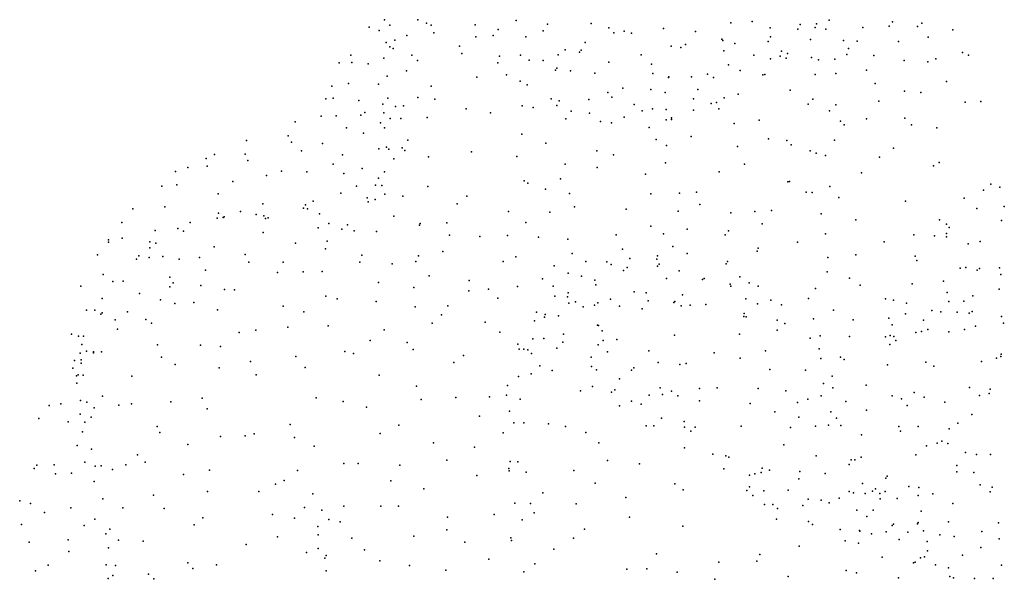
# Model space of a CAD drawing. Header units: metres. Extents: x -25 to 25, y -27.7 to 27.8.
# Tile 6 of 209: x -18.3 to -13.6, y -15.9 to -13.2. Entities that reach past the tile are written whole.
import ezdxf

# ---------------------------------------------------------------- set-up
doc = ezdxf.new("R2010")
doc.units = ezdxf.units.M

msp = doc.modelspace()

# ---------------------------------------------------------------- linework, layer by layer
for p in [(-16.5686, -13.2294, -5.9854), (-16.5442, -13.2552, -9.8339), (-16.4105, -13.2304, -8.113), (-16.3701, -13.2464, -7.747), (-16.348, -13.2552, -10.0304), (-16.1407, -13.2539, 13.2589), (-15.9466, -13.2332, -10.2549), (-15.7992, -13.2504, -10.3169), (-15.5916, -13.2472, -4.8601), (-14.9321, -13.2437, -10.0216), (-14.8311, -13.2386, 13.9478), (-14.6043, -13.2528, -3.0885), (-14.5274, -13.2487, 13.1682), (-14.4671, -13.2322, 12.5938), (-14.1683, -13.2399, -9.4925), (-14.0295, -13.2451, -1.2005), (-16.6408, -13.2643, -9.6641), (-16.5942, -13.2802, -6.3999), (-16.4628, -13.3037, -6.9905), (-16.3357, -13.2911, -5.5585), (-16.0558, -13.3043, 13.8594), (-16.0312, -13.2752, -5.2437), (-15.8187, -13.2816, -5.0405), (-15.5095, -13.268, -4.6827), (-15.4848, -13.2911, -10.3622), (-15.4368, -13.2842, -4.4713), (-15.4014, -13.293, 14.2114), (-15.2504, -13.2711, 12.4823), (-15.0999, -13.2854, -10.2004), (-14.7461, -13.2682, -3.2541), (-14.6159, -13.2747, 13.5651), (-14.5331, -13.2658, 12.9387), (-14.4829, -13.2739, -9.5725), (-14.308, -13.2667, -1.6853), (-14.1847, -13.2607, -1.3748), (-14.0503, -13.2616, -9.6101), (-13.8835, -13.2777, -9.8112), (-16.5609, -13.3368, -8.6798), (-16.52, -13.3266, -6.7126), (-16.1373, -13.31, 13.5347), (-15.9009, -13.311, 14.036), (-15.6205, -13.3378, 12.6681), (-15.146, -13.3473, -3.906), (-14.975, -13.3214, 12.5712), (-14.9705, -13.3279, -3.6167), (-14.9132, -13.3417, -3.3114), (-14.7565, -13.332, -3.0549), (-14.7452, -13.3098, 12.6422), (-14.5554, -13.3238, -2.8123), (-14.4001, -13.328, -2.4347), (-14.3353, -13.3305, -9.6336), (-14.1394, -13.3327, -9.8042), (-13.9997, -13.3117, -9.9158), (-16.7278, -13.3979, -9.1369), (-16.544, -13.3575, -8.4881), (-16.5285, -13.3652, -8.3145), (-16.4391, -13.3975, -7.9157), (-16.2141, -13.3547, -10.1937), (-16.2031, -13.3888, -5.4003), (-15.9254, -13.3972, 13.0565), (-15.7482, -13.396, 14.0516), (-15.7156, -13.3713, 12.7889), (-15.6479, -13.3831, -10.4075), (-15.6393, -13.3735, -4.7148), (-15.3564, -13.3957, -10.3853), (-15.2144, -13.3545, -10.2879), (-15.1691, -13.3613, 12.5864), (-14.9645, -13.3765, 13.9254), (-14.8242, -13.3973, 13.7538), (-14.6922, -13.3779, 12.9419), (-14.6644, -13.3886, 13.151), (-14.3847, -13.3945, -1.8364), (-14.3766, -13.3663, -1.9947), (-14.2571, -13.3992, -9.8862), (-13.8371, -13.385, -10.1732), (-13.8097, -13.3974, -1.0266), (-16.7827, -13.434, -9.3111), (-16.7238, -13.4318, -9.7156), (-16.6459, -13.4378, -8.8524), (-16.5721, -13.4113, -6.3131), (-16.4121, -13.4221, -5.6513), (-16.0325, -13.434, 13.4789), (-16.0249, -13.4014, 13.2873), (-15.8859, -13.4203, 13.9162), (-15.819, -13.4217, -4.9744), (-15.5091, -13.4305, -4.3432), (-15.3075, -13.439, -4.0511), (-14.9432, -13.4427, -10.1446), (-14.7448, -13.4149, -2.8829), (-14.6986, -13.4014, -9.8624), (-14.6703, -13.4109, 13.3292), (-14.5505, -13.4075, -9.7426), (-14.5178, -13.4194, -2.5255), (-14.4401, -13.4154, -2.3105), (-14.1136, -13.4221, -1.1917), (-14.0017, -13.4286, -10.2071), (-13.9634, -13.4137, -1.0925), (-16.4644, -13.4714, -6.6331), (-15.9921, -13.4909, -5.1758), (-15.7605, -13.4677, 12.9444), (-15.7548, -13.4587, -4.8069), (-15.6903, -13.4709, -4.5907), (-15.5742, -13.482, 14.0354), (-15.3015, -13.4845, 14.007), (-15.0417, -13.4869, 12.7964), (-14.8885, -13.4689, -2.9718), (-14.7813, -13.4901, 13.096), (-14.7715, -13.489, 13.4779), (-14.5329, -13.488, -9.8815), (-14.4361, -13.4841, -2.0983), (-14.2913, -13.4673, -1.3875), (-16.7395, -13.5315, -8.9682), (-16.597, -13.5345, -8.1792), (-16.5558, -13.4964, -5.9334), (-16.1326, -13.5014, -5.3132), (-15.9277, -13.52, 13.6094), (-15.8954, -13.537, 13.413), (-15.2269, -13.5035, -10.362), (-15.2253, -13.5, 12.7593), (-15.1175, -13.5002, -3.4501), (-15.014, -13.5025, -3.1532), (-14.2504, -13.5314, -10.2182), (-13.9131, -13.5217, -10.3679), (-16.8169, -13.5439, -9.6179), (-16.3487, -13.5437, -10.2166), (-15.5139, -13.5737, -4.1583), (-15.4428, -13.5529, 12.8502), (-15.3097, -13.5601, -3.8182), (-15.243, -13.5732, 13.869), (-15.0885, -13.5587, 13.7968), (-14.8968, -13.5813, -2.7964), (-14.6513, -13.5624, -2.5026), (-14.112, -13.5671, -10.373), (-14.0346, -13.5739, -1.0975), (-16.8465, -13.6036, -9.3111), (-16.8113, -13.6005, -9.1041), (-16.6903, -13.6121, -8.575), (-16.5762, -13.6292, -7.9254), (-16.5529, -13.5999, -6.3507), (-16.4107, -13.5978, -7.5502), (-16.3302, -13.6054, -5.5034), (-15.7819, -13.6043, -10.4716), (-15.7434, -13.6138, 13.7184), (-15.6034, -13.6068, 13.8236), (-15.4942, -13.5964, -10.4673), (-15.3897, -13.631, 13.7974), (-15.1094, -13.6033, 12.9454), (-15.0255, -13.6264, 13.0859), (-15.0007, -13.6203, -10.2734), (-14.9638, -13.5991, 13.6021), (-14.5662, -13.6293, -10.1123), (-14.5442, -13.6054, -2.2634), (-14.4359, -13.632, -1.65), (-14.2335, -13.6146, -1.259), (-13.8251, -13.6191, -10.5193), (-13.7509, -13.6166, -0.9785), (-16.6623, -13.6682, -10.0023), (-16.5712, -13.6701, -5.9233), (-16.5164, -13.6398, -5.7557), (-16.479, -13.6364, -6.5597), (-16.1827, -13.6504, -5.3421), (-16.0678, -13.6696, -10.4271), (-15.919, -13.6363, -4.9657), (-15.8659, -13.6446, -4.7304), (-15.7546, -13.6355, 13.3157), (-15.6864, -13.6617, 13.46), (-15.6, -13.6719, 13.599), (-15.3519, -13.661, 13.0516), (-15.3031, -13.651, -3.6401), (-15.237, -13.6548, -3.415), (-15.1091, -13.6568, -3.0819), (-14.9891, -13.6504, 13.3671), (-14.4667, -13.661, -1.8341), (-16.9906, -13.713, -9.538), (-16.8676, -13.6848, -9.7022), (-16.7971, -13.684, -8.9204), (-16.6799, -13.6815, -8.133), (-16.5877, -13.7169, -6.13), (-16.5417, -13.6965, -10.1413), (-16.4911, -13.697, -7.6518), (-16.367, -13.6914, -10.2797), (-15.7116, -13.6978, -4.2961), (-15.5487, -13.7112, 13.3154), (-15.4959, -13.7176, 13.4917), (-15.436, -13.6906, 13.1792), (-15.2379, -13.7033, 13.2258), (-15.2133, -13.6936, 13.5621), (-15.2133, -13.7008, -10.4112), (-14.9163, -13.7203, -2.6745), (-14.7984, -13.7038, -10.2118), (-14.414, -13.7096, -10.315), (-14.2911, -13.6984, -10.415), (-14.1097, -13.6947, -10.52), (-16.7485, -13.7406, -8.4864), (-16.6674, -13.7663, -7.9765), (-16.5686, -13.7403, -7.7895), (-15.9204, -13.771, -10.4882), (-15.3189, -13.739, 13.3527), (-14.3963, -13.7263, -1.4689), (-14.0791, -13.7266, -1.1146), (-13.9588, -13.7403, -10.5948), (-17.2207, -13.8001, -9.3985), (-17.0236, -13.7782, -9.216), (-17.0088, -13.8084, -9.8334), (-16.8616, -13.8153, -9.9391), (-16.4587, -13.7993, -7.4144), (-15.8067, -13.8138, -4.3997), (-15.2848, -13.7952, -3.369), (-15.1199, -13.7815, -2.9423), (-14.7537, -13.7931, -2.439), (-14.6676, -13.8007, -10.2526), (-14.4421, -13.7995, -1.6092), (-16.9603, -13.8499, -9.0278), (-16.5954, -13.8397, -6.023), (-16.56, -13.8315, -5.8205), (-16.5491, -13.8416, -6.5544), (-16.4848, -13.8358, -6.8672), (-16.4731, -13.8477, -7.0639), (-16.1584, -13.8549, -5.275), (-15.5647, -13.8494, -3.8784), (-15.2356, -13.8238, -3.1599), (-14.9005, -13.8297, -10.3164), (-14.6474, -13.8213, -2.2715), (-14.5581, -13.8491, -2.072), (-14.5284, -13.8609, -10.3791), (-14.1631, -13.8367, -1.1921), (-17.4111, -13.8849, -9.5889), (-17.3719, -13.8675, -9.3732), (-17.2276, -13.8659, -9.7839), (-17.2145, -13.8952, -9.1326), (-16.7679, -13.8683, -10.0784), (-16.524, -13.8868, -7.5497), (-16.3602, -13.878, -5.501), (-15.9437, -13.8762, -4.8014), (-15.4871, -13.8691, -3.6933), (-15.2414, -13.9054, -10.4679), (-14.8681, -13.9117, -2.5098), (-14.4843, -13.8717, -1.8476), (-14.23, -13.8795, -10.6189), (-13.9484, -13.9038, -1.0732), (-17.5566, -13.947, -9.4719), (-17.4986, -13.9289, -9.2477), (-17.407, -13.9221, -9.7517), (-17.0553, -13.9453, -10.0177), (-16.9356, -13.949, -8.8475), (-16.8119, -13.9123, -8.4363), (-16.7614, -13.9561, -7.9449), (-16.6741, -13.9336, -10.2022), (-16.5692, -13.9493, -6.9295), (-15.7151, -13.9129, -4.1186), (-15.5641, -13.9289, -10.5132), (-14.988, -13.9482, -2.641), (-14.3148, -13.9535, -1.3777), (-13.9741, -13.9202, -10.7174), (-17.2856, -13.994, -9.9676), (-17.1258, -13.966, -8.9644), (-16.597, -13.978, -6.1837), (-15.9095, -13.992, -10.5487), (-15.8922, -14.0026, -4.5275), (-15.737, -13.9813, -10.5434), (-15.3351, -13.9596, -3.357), (-14.6621, -13.9952, -10.4298), (-14.6543, -13.9942, -2.2488), (-17.6204, -14.0159, -9.6007), (-17.5507, -14.0102, -9.7443), (-16.7744, -14.0501, -10.2438), (-16.7013, -14.0163, -7.776), (-16.612, -14.0118, -6.7509), (-16.5819, -14.0131, -5.9808), (-16.3637, -14.0175, -10.4596), (-15.808, -14.0312, -4.3159), (-15.1747, -14.0489, -2.8819), (-15.0951, -14.0451, -10.5112), (-14.5766, -14.0446, -2.1067), (-14.5478, -14.0464, -10.5392), (-14.465, -14.0183, -1.7942), (-13.7376, -14.0346, 2.3814), (-13.7039, -14.0075, 2.5726), (-13.6606, -14.0214, 2.2444), (-17.3549, -14.0533, -8.892), (-16.9053, -14.0867, -8.5869), (-16.6505, -14.0718, -7.1322), (-16.6464, -14.0908, -7.5925), (-16.6122, -14.0801, -6.4005), (-16.5665, -14.054, -10.3796), (-16.4817, -14.0645, -5.7133), (-16.179, -14.0643, -5.3151), (-15.6942, -14.0515, -3.9953), (-15.3105, -14.0532, -3.2086), (-14.4218, -14.0702, -1.6476), (-14.1074, -14.0874, -1.2121), (-13.8293, -14.0726, -10.8115), (-17.7574, -14.1238, -9.5194), (-17.6073, -14.1138, -8.9436), (-17.3529, -14.1435, -10.0819), (-17.2492, -14.1366, -7.9758), (-17.1441, -14.1, -8.7779), (-16.9519, -14.1197, -8.3852), (-16.9417, -14.1045, -10.2356), (-16.9319, -14.1242, -7.981), (-16.2247, -14.1006, -10.5494), (-15.9836, -14.1355, -5.037), (-15.7876, -14.1392, -10.6096), (-15.671, -14.1148, -3.8505), (-15.4269, -14.1247, -10.6059), (-15.1816, -14.135, -10.6489), (-15.0783, -14.1027, -2.7138), (-14.9315, -14.1424, -10.6474), (-14.8186, -14.1363, -2.4308), (-14.7397, -14.1322, -10.5863), (-13.7697, -14.1224, 2.1615), (-13.6399, -14.1127, 2.9109), (-17.81, -14.188, -9.1674), (-17.4871, -14.1878, -8.3384), (-17.3596, -14.1672, -7.8422), (-17.3316, -14.1645, -8.5389), (-17.3263, -14.1621, -8.3545), (-17.1747, -14.1501, -8.3163), (-17.1388, -14.1571, -8.5477), (-17.1313, -14.1697, -10.2117), (-17.1179, -14.1659, -7.7316), (-16.8764, -14.1476, -7.8259), (-16.5253, -14.159, -10.4866), (-16.2736, -14.1899, -5.485), (-15.9008, -14.1886, -4.6579), (-14.505, -14.1472, -10.6652), (-14.3419, -14.1756, -10.778), (-13.9462, -14.1756, -1.1793), (-13.6532, -14.1788, -1.0745), (-17.6532, -14.2264, -9.8864), (-17.546, -14.2169, -7.9608), (-17.5187, -14.2286, -7.803), (-17.1419, -14.2358, -7.5353), (-16.8819, -14.2142, -7.5723), (-16.8311, -14.1933, -10.3551), (-16.7701, -14.2192, -6.9905), (-16.7435, -14.1994, -7.1438), (-16.7128, -14.227, -6.6561), (-16.6069, -14.2306, -6.3339), (-16.403, -14.2006, -10.5865), (-16.3995, -14.1936, -5.667), (-15.31, -14.206, -3.1786), (-15.1386, -14.2192, -2.8178), (-14.9434, -14.2277, -2.562), (-14.7842, -14.1951, -10.74), (-13.9127, -14.1962, 2.321), (-13.9008, -14.212, -10.8697), (-17.8738, -14.2813, -9.0551), (-17.8736, -14.2698, -9.3212), (-17.8082, -14.2623, -9.6694), (-17.6782, -14.279, -8.5875), (-16.8393, -14.2762, -7.3176), (-16.2624, -14.2481, -10.6765), (-16.1188, -14.2538, -5.319), (-15.9876, -14.25, -10.7026), (-15.8408, -14.2578, -4.4974), (-15.7018, -14.2663, -3.9348), (-15.4736, -14.2459, -3.4946), (-15.2506, -14.2419, -3.0054), (-14.9584, -14.2463, -10.8576), (-14.6174, -14.2813, -2.2606), (-14.4842, -14.2421, -2.048), (-14.2074, -14.2798, -10.8797), (-14.0667, -14.2468, -1.296), (-13.969, -14.2517, 2.4909), (-13.9132, -14.241, 2.663), (-13.9126, -14.2564, 2.1281), (-13.7533, -14.2784, 1.9404), (-17.678, -14.3077, -7.9746), (-17.6495, -14.2867, -8.3674), (-17.3743, -14.303, -7.4957), (-16.9901, -14.2854, -10.3546), (-16.847, -14.3121, -7.1663), (-16.2928, -14.326, -5.5954), (-15.4446, -14.3141, -10.8063), (-15.2068, -14.3024, -10.904), (-14.8082, -14.3235, -10.9697), (-14.8025, -14.31, -2.4559), (-13.81, -14.2895, -1.1963), (-17.9258, -14.3413, -9.1912), (-17.7411, -14.3617, -9.8695), (-17.7294, -14.3454, -8.2359), (-17.6813, -14.3535, -7.7696), (-17.6156, -14.3484, -10.0004), (-17.5389, -14.3622, -7.5168), (-17.4426, -14.3531, -10.1521), (-17.2278, -14.3399, -7.3331), (-17.2102, -14.3761, -10.2861), (-17.0474, -14.3763, -7.1511), (-16.685, -14.3758, -6.4495), (-16.6761, -14.3423, -10.5925), (-16.4201, -14.372, -5.8758), (-16.4085, -14.346, -10.7447), (-16.0074, -14.3732, -10.8514), (-15.9488, -14.3506, -5.1123), (-15.6826, -14.3347, -10.7602), (-15.6181, -14.3719, -3.7686), (-15.5175, -14.3734, -12.3672), (-15.4087, -14.3588, -3.3909), (-15.2818, -14.3608, -3.1244), (-15.2792, -14.3453, -12.5686), (-15.1378, -14.334, -12.4581), (-14.9477, -14.3726, -11.0824), (-14.4744, -14.3542, -10.9316), (-14.3409, -14.3406, -1.7631), (-14.0618, -14.348, -10.9284), (-14.0533, -14.3683, -1.3978), (-17.4147, -14.414, -7.2292), (-16.9525, -14.4215, -6.916), (-16.8636, -14.4194, -10.5286), (-16.5329, -14.3831, -6.071), (-15.7663, -14.3938, -4.4307), (-15.4977, -14.387, -12.5417), (-15.4388, -14.4158, -12.0299), (-15.4213, -14.4016, -10.9578), (-15.2789, -14.3945, -11.0234), (-15.2703, -14.3849, -12.0798), (-15.1769, -14.4171, -12.8442), (-14.954, -14.384, -12.4257), (-14.4766, -14.4217, -2.1611), (-13.8487, -14.404, -1.3206), (-13.821, -14.4004, 2.9426), (-13.7677, -14.4141, -11.0376), (-13.7564, -14.4062, 1.8457), (-13.6623, -14.4022, -11.6819), (-17.8986, -14.4343, -9.5599), (-17.8518, -14.4671, -8.4508), (-17.8035, -14.4649, -7.8537), (-17.5838, -14.446, -7.3759), (-17.0744, -14.4245, -10.3967), (-16.3574, -14.4409, -10.8724), (-16.1683, -14.462, -10.9663), (-15.8215, -14.4545, -10.944), (-15.7015, -14.4283, -4.0466), (-15.6372, -14.4413, -12.2871), (-15.5755, -14.4605, -10.9644), (-15.2359, -14.4536, -11.9349), (-15.0668, -14.4582, -11.9936), (-15.0583, -14.4527, -11.199), (-14.8899, -14.4444, -12.241), (-14.3714, -14.4516, -11.0461), (-13.9275, -14.4662, -11.0414), (-13.6559, -14.4338, -12.0426), (-18.0034, -14.4899, -9.1182), (-17.5831, -14.4921, -7.2001), (-17.5682, -14.474, -10.0898), (-17.4374, -14.4864, -7.0255), (-17.3244, -14.5047, -10.2631), (-17.2779, -14.5072, -6.8918), (-16.5975, -14.472, -10.7797), (-16.4304, -14.4957, -6.011), (-16.1699, -14.5113, -5.6658), (-16.0779, -14.5031, -5.5302), (-15.9399, -14.4901, -5.3044), (-15.7725, -14.4886, -4.6331), (-15.5697, -14.4833, -12.738), (-15.3889, -14.5154, -11.1305), (-14.9361, -14.4791, -12.8506), (-14.9318, -14.4893, -12.0776), (-14.8457, -14.4732, -2.5732), (-14.8036, -14.4888, -12.3866), (-14.5324, -14.4996, -2.2896), (-14.3215, -14.4848, -1.8888), (-14.0757, -14.4779, -1.5458), (-13.6646, -14.5038, -1.34), (-17.9033, -14.5482, -8.244), (-17.727, -14.5244, -7.4498), (-17.6266, -14.5531, -7.0129), (-16.8466, -14.5363, -6.6847), (-16.7929, -14.5497, -10.693), (-16.6082, -14.5619, -6.28), (-16.0333, -14.5452, -11.0641), (-15.7642, -14.5366, -12.3103), (-15.7044, -14.5403, -12.6421), (-15.7012, -14.5201, -12.13), (-15.5009, -14.5514, -3.6292), (-15.3327, -14.5213, -3.3265), (-15.3223, -14.5585, -13.0082), (-15.1974, -14.562, -11.7043), (-15.1602, -14.5306, -13.006), (-14.8619, -14.5497, -11.3402), (-14.7432, -14.5552, -12.6883), (-14.5657, -14.5469, -11.2391), (-14.2016, -14.5494, -11.1309), (-14.1631, -14.5554, 2.5215), (-13.9104, -14.5189, 1.8822), (-13.9015, -14.5623, -11.2228), (-13.8309, -14.5597, -11.4286), (-13.7894, -14.5354, -11.8086), (-17.9774, -14.6025, -9.4288), (-17.938, -14.6023, -8.4367), (-17.5603, -14.5708, -6.8457), (-17.4702, -14.5672, -10.1811), (-17.3582, -14.6018, -6.6942), (-17.0479, -14.5831, -6.7123), (-16.4246, -14.587, -10.9849), (-16.2691, -14.582, -5.8383), (-15.6985, -14.5691, -4.459), (-15.667, -14.5639, -4.1918), (-15.6298, -14.5876, -11.1398), (-15.5766, -14.5784, -11.8311), (-15.5611, -14.5681, -3.7862), (-15.4582, -14.5838, -11.7093), (-15.3515, -14.5956, -11.543), (-15.2015, -14.5668, -11.3875), (-15.1675, -14.5825, -3.0526), (-15.1237, -14.5796, -11.5523), (-15.0509, -14.576, -2.8756), (-14.8056, -14.5721, -12.8338), (-14.6935, -14.5781, -12.4614), (-14.4472, -14.602, -2.2093), (-14.1022, -14.569, 2.0951), (-13.9825, -14.6047, -11.5172), (-13.7918, -14.6086, -12.0777), (-17.9089, -14.6218, -7.9679), (-17.9029, -14.6158, -9.617), (-17.8409, -14.6483, -7.5406), (-17.7828, -14.6107, -7.2799), (-17.6969, -14.6471, -6.7833), (-16.9501, -14.6099, -10.5879), (-16.3, -14.6244, -11.0725), (-15.8594, -14.6526, -5.4381), (-15.8499, -14.6128, -11.1388), (-15.8123, -14.6355, -5.291), (-15.8089, -14.6236, -12.5479), (-15.7465, -14.6288, -4.8504), (-14.8713, -14.6333, -11.6303), (-14.8691, -14.619, -2.6949), (-14.8597, -14.6344, -11.7943), (-14.7133, -14.6504, -11.4928), (-14.5419, -14.6431, -11.4049), (-14.3537, -14.6486, -11.4176), (-14.1851, -14.6411, 2.2865), (-14.1071, -14.6202, -11.3937), (-14.0225, -14.6498, -11.7655), (-13.9392, -14.6107, 2.9004), (-13.8624, -14.6119, -11.9246), (-13.8061, -14.6172, 3.0243), (-13.6526, -14.6324, 1.72), (-17.831, -14.6929, -9.7405), (-17.6702, -14.6641, -9.9731), (-17.1766, -14.6974, -10.4169), (-17.0249, -14.683, -6.5808), (-16.8347, -14.6764, -6.5525), (-16.5699, -14.6955, -6.2095), (-16.3428, -14.6648, -5.9583), (-16.0931, -14.6599, -11.1595), (-15.5629, -14.6741, -11.5608), (-15.5582, -14.6749, -12.9776), (-15.5398, -14.7, -3.9951), (-14.713, -14.6974, -2.6311), (-14.6777, -14.6661, -12.1261), (-14.17, -14.672, -11.6544), (-14.0015, -14.6939, -11.9382), (-13.8284, -14.6945, 1.7791), (-13.7762, -14.6787, -12.2565), (-13.6444, -14.6649, -12.4781), (-18.0481, -14.7155, -9.0758), (-18.0143, -14.726, -8.6076), (-17.9908, -14.7263, -8.3405), (-17.2561, -14.7075, -6.5419), (-16.6367, -14.746, -10.9556), (-16.0245, -14.7061, -5.7265), (-15.8681, -14.7387, -12.0056), (-15.8159, -14.736, -12.7366), (-15.7233, -14.7154, -5.1871), (-15.5349, -14.7454, -4.2502), (-15.4716, -14.7419, -3.8183), (-15.1988, -14.7207, -3.2505), (-14.892, -14.7161, -13.0648), (-14.5579, -14.7343, -11.5845), (-14.5095, -14.7242, -2.4047), (-14.372, -14.7264, -11.6114), (-14.2021, -14.7281, 2.4481), (-14.1792, -14.7221, -1.8518), (-14.1616, -14.7268, 2.1371), (-14.1524, -14.7468, 2.6395), (-14.0576, -14.7085, -1.7151), (-14.0313, -14.7032, 2.8176), (-13.902, -14.7056, -1.6035), (-17.9986, -14.7645, -9.3397), (-17.642, -14.7662, -6.582), (-17.439, -14.7675, -6.4976), (-17.3434, -14.7747, -10.2508), (-16.4615, -14.7561, -11.0919), (-16.4329, -14.789, -6.0616), (-15.9384, -14.764, -12.3764), (-15.9326, -14.7877, -12.1607), (-15.9111, -14.7868, -12.5761), (-15.8907, -14.7899, -11.3304), (-15.7537, -14.7823, -11.4127), (-15.7264, -14.754, -5.43), (-15.5588, -14.7661, -4.4812), (-15.3199, -14.7953, -13.1684), (-14.7687, -14.7943, -2.7819), (-14.5146, -14.786, -11.7875), (-14.1803, -14.765, -11.9125), (-18.0339, -14.8413, -8.9047), (-18.0068, -14.8064, -7.0773), (-18.0022, -14.8368, -8.1604), (-17.9767, -14.7961, -8.0112), (-17.9443, -14.7992, -7.5092), (-17.9434, -14.804, -7.7065), (-17.9067, -14.8001, -9.5347), (-17.6226, -14.8255, -9.9595), (-16.9873, -14.8224, -6.4566), (-16.7565, -14.7981, -10.8594), (-16.7151, -14.8082, -6.3482), (-16.1949, -14.8169, -5.8648), (-15.8739, -14.8078, -5.6614), (-15.5928, -14.8241, -4.7167), (-15.5157, -14.7992, -13.0768), (-15.0107, -14.8049, -3.0707), (-14.8886, -14.8294, -2.9408), (-14.5075, -14.8307, -12.1249), (-14.4135, -14.8252, -11.9736), (-14.3974, -14.8361, -2.1853), (-13.6766, -14.8298, 1.7143), (-13.6569, -14.8211, -1.5373), (-13.6541, -14.8105, 3.1212), (-18.0416, -14.8763, -7.291), (-18.0017, -14.8534, -6.8586), (-17.5586, -14.8601, -6.457), (-17.3507, -14.8759, -6.3981), (-17.2021, -14.8456, -10.3763), (-16.9433, -14.8734, -10.6885), (-16.2406, -14.8493, -11.2473), (-15.8355, -14.8661, -11.7078), (-15.7769, -14.8874, -12.8873), (-15.5913, -14.8692, -5.279), (-15.5677, -14.8841, -4.8741), (-15.4011, -14.8859, -4.3562), (-15.3904, -14.8757, -4.1923), (-15.2756, -14.85, -3.6073), (-15.173, -14.8589, -3.4042), (-15.1431, -14.8545, -13.2059), (-14.7474, -14.8832, -13.0236), (-14.5787, -14.8859, -12.7955), (-14.1912, -14.8607, 2.3377), (-14.0105, -14.848, -12.2286), (-13.9729, -14.867, 2.8582), (-13.7472, -14.846, -12.5662), (-18.0245, -14.9129, -8.5909), (-18.016, -14.908, -9.0787), (-17.9922, -14.9092, -7.8522), (-17.7626, -14.9148, -9.7141), (-17.1746, -14.9077, -6.3793), (-16.5941, -14.9103, -6.2153), (-15.9348, -14.9157, -11.9824), (-15.8754, -14.9037, -12.7492), (-15.459, -14.9278, -4.6649), (-14.4526, -14.9145, -12.2586), (-18.023, -14.9474, -7.6027), (-16.4171, -14.9617, -11.2163), (-15.9869, -14.959, -11.4284), (-15.5853, -14.9628, -13.0886), (-15.4806, -14.9792, -5.1871), (-15.2663, -14.9693, -4.0425), (-15.0795, -14.9729, -3.4539), (-14.9965, -14.9704, -13.2035), (-14.8036, -14.9727, -3.0966), (-14.4943, -14.9487, -2.5735), (-14.4498, -14.9698, -2.392), (-14.2924, -14.9567, -12.197), (-13.8044, -14.9681, -12.6496), (-13.7061, -14.9759, 1.7558), (-17.9015, -15.0096, -9.3223), (-17.4298, -15.0182, -10.0258), (-16.8916, -15.0176, -6.3484), (-16.3951, -15.0253, -5.9817), (-16.2317, -15.0163, -11.3249), (-16.0724, -15.0124, -5.793), (-15.993, -15.0045, -12.213), (-15.9275, -15.0227, -11.863), (-15.643, -14.9835, -5.5223), (-15.4965, -14.99, -5.3612), (-15.3174, -15.0048, -4.5502), (-15.2544, -15.0011, -4.2414), (-15.213, -14.9852, -3.8299), (-15.1829, -15.0084, -13.2299), (-14.6723, -14.9845, -2.9611), (-14.5688, -15.0238, -2.8466), (-14.5061, -15.0078, -12.6771), (-14.17, -15.0079, -12.3044), (-14.1258, -15.0213, 2.4765), (-14.0657, -14.9913, 2.0757), (-14.0183, -15.0146, 2.7394), (-13.7572, -15.0059, -1.5975), (-13.7121, -14.9965, 3.0205), (-18.1541, -15.053, -7.2559), (-18.0989, -15.0455, -7.4231), (-18.0046, -15.0303, -8.0502), (-17.9751, -15.0372, -6.6004), (-17.9408, -15.0643, -9.1126), (-17.8237, -15.0511, -6.4698), (-17.7642, -15.0453, -9.5435), (-17.578, -15.0357, -9.8237), (-17.4062, -15.0694, -6.2982), (-16.7646, -15.0343, -10.9145), (-16.6534, -15.0615, -6.2152), (-15.4584, -15.0548, -13.1566), (-15.4012, -15.0323, -5.0534), (-15.3554, -15.0465, -4.8042), (-15.0802, -15.0317, -3.6032), (-14.841, -15.0434, -3.2553), (-14.6165, -15.0398, -12.9338), (-14.3885, -15.0348, -12.3921), (-14.0987, -15.0527, 2.2455), (-13.9202, -15.0374, -12.5726), (-18.2027, -15.1143, -6.9908), (-18.0067, -15.0945, -7.8277), (-17.9545, -15.1086, -8.9209), (-16.1199, -15.1033, -11.4311), (-15.9787, -15.0794, -12.5189), (-15.2602, -15.1129, -4.9492), (-14.7237, -15.0832, -13.0536), (-14.6113, -15.1088, -3.0954), (-14.4599, -15.0839, -2.6661), (-14.4326, -15.1126, -12.5604), (-14.2911, -15.0755, -2.092), (-13.7938, -15.0954, 2.9062), (-18.0637, -15.1308, -7.62), (-17.9856, -15.1327, -8.6006), (-17.6432, -15.1527, -6.315), (-17.0143, -15.1427, -6.2781), (-16.5008, -15.1464, -5.9926), (-15.9581, -15.1348, -11.7298), (-15.9104, -15.1349, -12.7336), (-15.7933, -15.1401, -5.6198), (-15.7131, -15.1525, -12.9846), (-15.332, -15.15, -13.2113), (-15.2964, -15.1491, -5.2334), (-15.1534, -15.1295, -4.4088), (-15.1515, -15.1555, -4.6605), (-15.1005, -15.1555, -4.1551), (-14.883, -15.1511, -3.5533), (-14.6509, -15.1567, -3.2785), (-14.5317, -15.1505, -12.8232), (-14.4701, -15.1467, -2.8976), (-14.4124, -15.1474, -2.4254), (-14.1388, -15.1534, -1.9027), (-14.0464, -15.153, 2.458), (-13.9006, -15.1641, 2.01), (-13.8588, -15.1362, -12.7298), (-17.9963, -15.178, -8.3547), (-17.6306, -15.1803, -9.5393), (-17.3441, -15.2004, -9.9174), (-17.2265, -15.1963, -6.2486), (-17.1844, -15.1875, -10.2994), (-16.9935, -15.2054, -10.582), (-16.5887, -15.1862, -11.1214), (-16.0073, -15.1822, -12.3686), (-15.6178, -15.1812, -5.5253), (-15.1206, -15.1745, -4.8221), (-14.3147, -15.1914, -2.2084), (-14.1303, -15.1752, -12.4923), (-18.0204, -15.2419, -6.5552), (-17.9538, -15.2597, -8.4989), (-17.4988, -15.2371, -6.2593), (-16.9007, -15.2457, -10.7028), (-16.3369, -15.2302, -5.8087), (-16.144, -15.251, -5.7032), (-15.5558, -15.2298, -13.0862), (-15.1511, -15.2531, -5.2285), (-14.6815, -15.2388, -3.4763), (-14.0071, -15.2436, -12.6373), (-13.9564, -15.232, 2.1987), (-13.9345, -15.2225, -1.7582), (-13.9074, -15.2323, 2.6498), (-17.7354, -15.286, -6.3277), (-15.0167, -15.2829, -13.2209), (-14.9563, -15.2915, -4.8635), (-14.9411, -15.2984, -5.1217), (-14.5284, -15.2912, -12.9432), (-14.3169, -15.2977, -2.3725), (-14.0574, -15.2868, -1.898), (-13.8229, -15.276, -12.8245), (-13.7719, -15.2843, 2.0184), (-13.7044, -15.2846, 2.8061), (-18.2243, -15.3508, -6.8001), (-18.2123, -15.3354, -7.3798), (-18.1292, -15.3336, -6.6487), (-17.9849, -15.3211, -7.8801), (-17.9363, -15.3403, -8.3051), (-17.9083, -15.339, -8.6763), (-17.7914, -15.3334, -9.1283), (-17.6992, -15.3215, -9.3186), (-16.7609, -15.327, -10.9313), (-16.6927, -15.328, -5.992), (-16.4965, -15.3351, -5.8114), (-16.2745, -15.3119, -11.4143), (-15.9806, -15.3512, -12.29), (-15.9756, -15.3188, -11.9284), (-15.9382, -15.319, -12.6126), (-15.5143, -15.3134, -5.479), (-15.3635, -15.3292, -5.4218), (-14.9653, -15.3529, -4.4262), (-14.7845, -15.3496, -4.9793), (-14.3729, -15.332, -12.7601), (-14.3631, -15.3101, -2.8406), (-14.3459, -15.3098, -2.5821), (-13.8644, -15.3364, 2.2932), (-18.123, -15.3766, -7.5633), (-18.0481, -15.3739, -7.7237), (-17.8549, -15.3565, -6.3954), (-17.5193, -15.3801, -9.496), (-17.3959, -15.3589, -6.2404), (-16.9798, -15.3603, -6.2129), (-16.1332, -15.3848, -11.5876), (-15.9795, -15.3624, -12.106), (-15.8996, -15.3682, -5.5869), (-15.6745, -15.3601, -5.5286), (-14.8444, -15.3833, -3.9807), (-14.8188, -15.3762, -4.8072), (-14.7883, -15.3695, -5.1766), (-14.7488, -15.3588, -3.7762), (-14.6113, -15.4006, -3.6831), (-14.6059, -15.3658, -13.0985), (-14.4871, -15.3747, -3.5031), (-14.1997, -15.3974, -2.2199), (-14.1934, -15.3882, -12.6416), (-13.8636, -15.3665, -1.7715), (-13.7839, -15.3701, 2.5873), (-17.9404, -15.4131, -8.0103), (-17.0838, -15.4255, -10.1121), (-17.0429, -15.4073, -10.2804), (-16.5384, -15.4099, -11.2343), (-15.5739, -15.4203, -13.0159), (-15.1962, -15.4236, -13.1946), (-14.8435, -15.4386, -4.1568), (-14.3102, -15.4223, -3.134), (-14.2493, -15.4467, -12.8342), (-14.0907, -15.4357, -5.1671), (-14.0442, -15.4404, -2.0246), (-13.7532, -15.4281, 2.3686), (-13.6975, -15.4394, 2.184), (-17.66, -15.477, -6.2942), (-17.4053, -15.4604, -9.6049), (-17.1632, -15.4595, -9.8174), (-16.9079, -15.471, -6.1108), (-16.3834, -15.4477, -5.6558), (-15.8213, -15.4657, -12.7229), (-15.4284, -15.4889, -5.4814), (-15.1576, -15.4526, -5.4048), (-14.8571, -15.4554, -4.4716), (-14.8286, -15.4792, -5.3104), (-14.7757, -15.4561, -13.2695), (-14.6605, -15.4535, -4.8423), (-14.4198, -15.4912, -3.6243), (-14.373, -15.4599, -4.9941), (-14.3521, -15.4669, -13.0139), (-14.2967, -15.4693, -3.313), (-14.2628, -15.4582, -5.1689), (-14.2287, -15.469, -2.6994), (-14.2032, -15.4598, -4.9971), (-14.1463, -15.4934, -2.3471), (-14.0468, -15.4788, -12.7302), (-13.9771, -15.4714, -5.0303), (-13.7071, -15.4621, -12.9284), (-18.2927, -15.5034, -7.017), (-18.2418, -15.5163, -7.3412), (-18.0504, -15.5368, -7.6813), (-17.8996, -15.4947, -8.2055), (-17.8048, -15.5366, -9.1271), (-17.6107, -15.5399, -9.4448), (-16.9474, -15.5355, -10.3673), (-16.7615, -15.5297, -11.059), (-16.5856, -15.5295, -5.707), (-16.5026, -15.5293, -11.3635), (-15.9534, -15.5145, -12.1922), (-15.8789, -15.516, -5.525), (-15.6625, -15.5182, -5.5264), (-14.7732, -15.522, -4.3057), (-14.7332, -15.5211, -4.5984), (-14.5912, -15.5263, -13.3009), (-14.5664, -15.4967, -3.7975), (-14.5047, -15.5011, -4.8587), (-14.4674, -15.5129, -5.2285), (-14.2261, -15.4947, -2.9452), (-13.8824, -15.5162, -1.9224), (-18.1753, -15.5588, -6.712), (-17.4277, -15.5851, -6.2586), (-17.0977, -15.5686, -6.2067), (-16.9948, -15.5853, -10.0271), (-16.8647, -15.5478, -10.6612), (-16.2712, -15.5815, -11.5607), (-16.0504, -15.5681, -11.7679), (-15.861, -15.5615, -12.5398), (-15.4117, -15.5818, -13.0486), (-14.7119, -15.5405, -4.0888), (-14.3362, -15.5485, -13.1474), (-14.2897, -15.5779, -4.7393), (-14.2596, -15.5484, -3.5131), (-14.0329, -15.5524, -2.2056), (-18.2837, -15.6166, -7.1655), (-17.9883, -15.6206, -6.5178), (-17.9382, -15.5913, -7.8606), (-17.4675, -15.6181, -9.6047), (-16.8846, -15.625, -5.9541), (-16.8312, -15.5927, -10.8684), (-16.7776, -15.6033, -5.8293), (-15.9179, -15.5945, -12.3314), (-15.1587, -15.6231, -13.2451), (-14.7164, -15.5902, -13.3946), (-14.5645, -15.6012, -4.0775), (-14.5455, -15.616, -4.5154), (-14.1701, -15.6204, -13.0359), (-14.1629, -15.6144, -3.3351), (-14.0503, -15.6133, -5.1882), (-14.0474, -15.6058, -4.6826), (-13.9038, -15.6038, -4.7651), (-13.6668, -15.6074, -1.8748), (-17.8852, -15.6605, -8.7794), (-17.8671, -15.6382, -8.941), (-17.0748, -15.6744, -9.833), (-16.8815, -15.6644, -10.555), (-16.4303, -15.6714, -11.5042), (-16.2747, -15.6417, -5.5115), (-15.9726, -15.6786, -5.4837), (-15.6235, -15.6375, -12.8425), (-14.4157, -15.6397, -13.3369), (-14.3246, -15.6436, -3.8751), (-14.3219, -15.6481, -5.2512), (-14.2682, -15.6605, -13.2347), (-14.1987, -15.6502, -4.5767), (-14.096, -15.6525, -3.0746), (-14.0225, -15.6454, -2.6228), (-13.9444, -15.6641, -2.4071), (-13.8761, -15.6721, -12.8309), (-13.7459, -15.6487, -4.8471), (-18.2474, -15.6997, -6.9166), (-18.0641, -15.6882, -7.6012), (-17.8729, -15.7262, -7.9553), (-17.826, -15.6895, -9.1615), (-17.7087, -15.6949, -6.3712), (-17.2223, -15.71, -6.2312), (-16.7237, -15.6812, -11.2413), (-16.1885, -15.7002, -11.678), (-15.9686, -15.6922, -11.969), (-15.676, -15.68, -5.5223), (-14.609, -15.7179, -5.3889), (-14.3915, -15.6927, -4.325), (-14.3287, -15.7038, -4.1053), (-14.137, -15.6873, -3.5618), (-14.004, -15.6957, -2.7972), (-13.7505, -15.724, -5.0769), (-13.6648, -15.6831, -12.9062), (-18.0598, -15.7437, -6.6284), (-16.9378, -15.7489, -9.967), (-16.882, -15.73, -10.802), (-16.8441, -15.7627, -5.8346), (-16.6637, -15.7356, -5.6582), (-15.7688, -15.7325, -12.5462), (-15.2841, -15.7543, -5.5548), (-14.7944, -15.7572, -13.5136), (-14.2177, -15.7707, -5.2403), (-14.0164, -15.7687, -3.1577), (-14.0025, -15.7411, -2.9487), (-13.8381, -15.7612, -2.5305), (-18.1576, -15.8083, -7.3664), (-17.8841, -15.8063, -8.589), (-17.8392, -15.8104, -6.4912), (-17.4989, -15.7969, -9.6479), (-17.3628, -15.8065, -9.7388), (-16.8515, -15.7746, -11.1182), (-16.5901, -15.7873, -11.4559), (-16.451, -15.81, -5.492), (-16.0765, -15.7793, -11.7885), (-15.8585, -15.8026, -12.28), (-14.9886, -15.7944, -13.4743), (-14.8093, -15.7898, -5.5103), (-14.0689, -15.7967, -4.0641), (-14.0617, -15.7938, -3.8129), (-14.0362, -15.7731, -4.3124), (-13.9655, -15.8063, -5.1827), (-13.6537, -15.8077, -4.7781), (-18.2173, -15.8352, -7.1342), (-17.8533, -15.8571, -8.3842), (-17.6841, -15.8501, -9.4824), (-17.4748, -15.8232, -6.3472), (-16.8443, -15.8346, -10.3358), (-16.2785, -15.8321, -5.441), (-15.9101, -15.84, -12.1026), (-15.4233, -15.8272, -5.5735), (-15.3296, -15.8261, -13.1722), (-15.1857, -15.8417, -13.3721), (-14.6612, -15.8611, -5.4833), (-14.3873, -15.8342, -5.3404), (-14.3386, -15.8448, -13.4566), (-13.9035, -15.8212, -12.8636), (-13.8974, -15.8621, -4.3073), (-17.8745, -15.8711, -7.8464), (-17.6581, -15.8726, -6.4509), (-15.0072, -15.8751, -5.6246), (-14.14, -15.8685, -13.2787), (-13.8804, -15.8687, -2.9316), (-13.7812, -15.8718, -2.7468), (-13.6931, -15.8718, -2.6133)]:
    msp.add_point(p)

doc.saveas('drawing.dxf')
